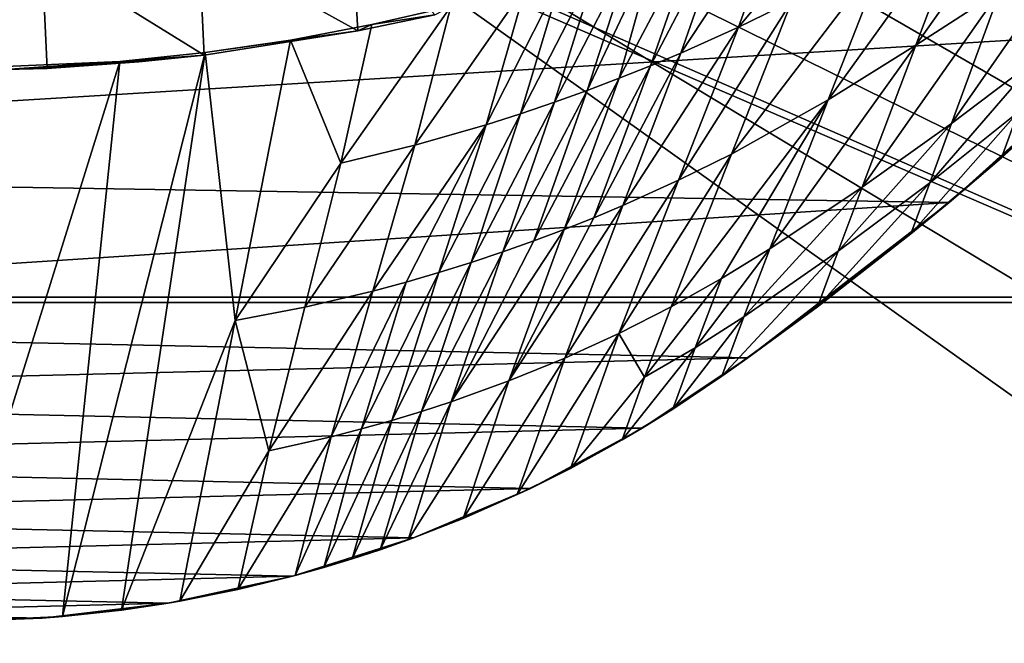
# Model space of a CAD drawing. Header units: metres. Extents: x -1004 to 0, y -808 to 0.
# Tile 68 of 97: x -394 to -220, y -256 to -145. Entities that reach past the tile are written whole.
import ezdxf

# ---------------------------------------------------------------- set-up
doc = ezdxf.new("R2010")
doc.units = ezdxf.units.M

msp = doc.modelspace()

# ---------------------------------------------------------------- linework, layer by layer
at = {"layer": 'top'}
for points in [[(-594.247375, -171.585114, 661.909546), (-196.308548, -147.470947, 662.541565), (-531.962463, -59.26767, 664.851257)], [(-196.308548, -147.470947, 662.541565), (-191.884094, -88.40519, 664.088562), (-531.962463, -59.26767, 664.851257)], [(-220.697571, -140.018784, 525.43927), (-235.636978, -149.734512, 511.679871), (-212.074219, -116.441025, 474.098572)], [(-235.636978, -149.734512, 511.679871), (-226.139175, -124.600067, 453.527283), (-212.074219, -116.441025, 474.098572)], [(-268.853699, -126.936325, 320.339417), (-258.516846, -122.654999, 331.208344), (-277.294708, -151.106461, 397.275604)], [(-277.294708, -151.106461, 397.275604), (-258.516846, -122.654999, 331.208344), (-267.085266, -146.541382, 405.423553)], [(-267.085266, -146.541382, 405.423553), (-258.516846, -122.654999, 331.208344), (-252.857254, -129.519943, 378.431458)], [(-235.636978, -149.734512, 511.679871), (-251.187073, -159.420471, 498.1828), (-226.139175, -124.600067, 453.527283)], [(-251.187073, -159.420471, 498.1828), (-240.855148, -133.044434, 433.242493), (-226.139175, -124.600067, 453.527283)], [(-274.164886, -129.010269, 315.341614), (-268.853699, -126.936325, 320.339417), (-282.651886, -153.352249, 393.428741)], [(-282.651886, -153.352249, 393.428741), (-268.853699, -126.936325, 320.339417), (-277.294708, -151.106461, 397.275604)], [(-362.65152, -131.612823, 256.087219), (-335.602631, -127.759003, 261.909271), (-334.486603, -147.170731, 265.484619)], [(-335.602631, -127.759003, 261.909271), (-320.848877, -144.340042, 267.085724), (-334.486603, -147.170731, 265.484619)], [(-281.58197, -131.760941, 308.949493), (-274.164886, -129.010269, 315.341614), (-288.171051, -155.559418, 389.738251)], [(-288.171051, -155.559418, 389.738251), (-274.164886, -129.010269, 315.341614), (-282.651886, -153.352249, 393.428741)], [(-257.581085, -141.950699, 414.153442), (-267.085266, -146.541382, 405.423553), (-252.857254, -129.519943, 378.431458)], [(-220.697571, -140.018784, 525.43927), (-206.373169, -130.540009, 539.489563), (-229.320923, -163.596527, 576.779968)], [(-206.373169, -130.540009, 539.489563), (-214.077515, -152.068741, 583.932983), (-229.320923, -163.596527, 576.779968)], [(-390.462463, -133.661896, 253.394547), (-362.65152, -131.612823, 256.087219), (-361.70752, -151.482071, 259.95639)], [(-362.65152, -131.612823, 256.087219), (-334.486603, -147.170731, 265.484619), (-361.70752, -151.482071, 259.95639)], [(-285.968109, -133.307892, 305.463562), (-281.58197, -131.760941, 308.949493), (-293.847321, -157.717575, 386.20813)], [(-293.847321, -157.717575, 386.20813), (-281.58197, -131.760941, 308.949493), (-288.171051, -155.559418, 389.738251)], [(-418.364258, -133.888443, 253.016449), (-390.462463, -133.661896, 253.394547), (-417.660858, -154.146637, 256.569244)], [(-417.660858, -154.146637, 256.569244), (-390.462463, -133.661896, 253.394547), (-389.556183, -153.841599, 256.956024)], [(-390.462463, -133.661896, 253.394547), (-361.70752, -151.482071, 259.95639), (-389.556183, -153.841599, 256.956024)], [(-292.034332, -135.351196, 300.969238), (-285.968109, -133.307892, 305.463562), (-299.675751, -159.816452, 382.842499)], [(-299.675751, -159.816452, 382.842499), (-285.968109, -133.307892, 305.463562), (-293.847321, -157.717575, 386.20813)], [(-240.855148, -133.044434, 433.242493), (-268.271698, -168.992706, 485.511444), (-257.581085, -141.950699, 414.153442)], [(-251.187073, -159.420471, 498.1828), (-268.271698, -168.992706, 485.511444), (-240.855148, -133.044434, 433.242493)], [(-298.282776, -137.34053, 296.705292), (-292.034332, -135.351196, 300.969238), (-305.651062, -161.845917, 379.645752)], [(-305.651062, -161.845917, 379.645752), (-292.034332, -135.351196, 300.969238), (-299.675751, -159.816452, 382.842499)], [(-304.706329, -139.264771, 292.67749), (-298.282776, -137.34053, 296.705292), (-311.7677, -163.796173, 376.622467)], [(-311.7677, -163.796173, 376.622467), (-298.282776, -137.34053, 296.705292), (-305.651062, -161.845917, 379.645752)], [(-318.046661, -142.872925, 285.35437), (-304.706329, -139.264771, 292.67749), (-324.400024, -167.423355, 371.116028)], [(-324.400024, -167.423355, 371.116028), (-304.706329, -139.264771, 292.67749), (-311.7677, -163.796173, 376.622467)], [(-229.320923, -163.596527, 576.779968), (-245.134796, -174.868958, 569.832458), (-220.697571, -140.018784, 525.43927)], [(-245.134796, -174.868958, 569.832458), (-235.636978, -149.734512, 511.679871), (-220.697571, -140.018784, 525.43927)], [(-331.990295, -146.086685, 279.045288), (-318.046661, -142.872925, 285.35437), (-337.517853, -170.628036, 366.363953)], [(-337.517853, -170.628036, 366.363953), (-318.046661, -142.872925, 285.35437), (-324.400024, -167.423355, 371.116028)], [(-318.046661, -142.872925, 285.35437), (-331.990295, -146.086685, 279.045288), (-320.848877, -144.340042, 267.085724)], [(-268.271698, -168.992706, 485.511444), (-277.65741, -173.636124, 479.710083), (-257.581085, -141.950699, 414.153442)], [(-277.65741, -173.636124, 479.710083), (-267.085266, -146.541382, 405.423553), (-257.581085, -141.950699, 414.153442)], [(-320.848877, -144.340042, 267.085724), (-331.990295, -146.086685, 279.045288), (-334.486603, -147.170731, 265.484619)], [(-346.455231, -148.818436, 273.79599), (-331.990295, -146.086685, 279.045288), (-337.517853, -170.628036, 366.363953)], [(-331.990295, -146.086685, 279.045288), (-346.455231, -148.818436, 273.79599), (-334.486603, -147.170731, 265.484619)], [(-229.7612, -177.557999, 661.75354), (-196.308548, -147.470947, 662.541565), (-594.247375, -171.585114, 661.909546)], [(-334.486603, -147.170731, 265.484619), (-361.534515, -151.034119, 269.596375), (-361.70752, -151.482071, 259.95639)], [(-334.486603, -147.170731, 265.484619), (-346.455231, -148.818436, 273.79599), (-361.534515, -151.034119, 269.596375)], [(-277.65741, -173.636124, 479.710083), (-287.564789, -178.109467, 474.292084), (-267.085266, -146.541382, 405.423553)], [(-287.564789, -178.109467, 474.292084), (-277.294708, -151.106461, 397.275604), (-267.085266, -146.541382, 405.423553)], [(-229.7612, -177.557999, 661.75354), (-204.886765, -155.62587, 628.364929), (-196.308548, -147.470947, 662.541565)], [(-361.534515, -151.034119, 269.596375), (-346.455231, -148.818436, 273.79599), (-356.24649, -198.476288, 451.07196)], [(-346.455231, -148.818436, 273.79599), (-337.517853, -170.628036, 366.363953), (-356.24649, -198.476288, 451.07196)], [(-245.134796, -174.868958, 569.832458), (-261.519012, -185.796509, 563.123108), (-235.636978, -149.734512, 511.679871)], [(-261.519012, -185.796509, 563.123108), (-251.187073, -159.420471, 498.1828), (-235.636978, -149.734512, 511.679871)], [(-389.556183, -153.841599, 256.956024), (-361.70752, -151.482071, 259.95639), (-373.298859, -152.689178, 259.044342)], [(-376.390991, -249.726334, 628.364929), (-386.80661, -250.868378, 628.364929), (-361.534515, -151.034119, 269.596375)], [(-361.534515, -151.034119, 269.596375), (-386.80661, -250.868378, 628.364929), (-376.64209, -152.629639, 266.606384)], [(-361.534515, -151.034119, 269.596375), (-376.64209, -152.629639, 266.606384), (-361.70752, -151.482071, 259.95639)], [(-361.70752, -151.482071, 259.95639), (-376.64209, -152.629639, 266.606384), (-373.298859, -152.689178, 259.044342)], [(-356.24649, -198.476288, 451.07196), (-376.390991, -249.726334, 628.364929), (-361.534515, -151.034119, 269.596375)], [(-287.564789, -178.109467, 474.292084), (-292.705048, -180.265274, 471.733063), (-277.294708, -151.106461, 397.275604)], [(-292.705048, -180.265274, 471.733063), (-282.651886, -153.352249, 393.428741), (-277.294708, -151.106461, 397.275604)], [(-376.64209, -152.629639, 266.606384), (-407.738159, -251.781006, 628.364929), (-407.743011, -153.945282, 264.157867)], [(-376.64209, -152.629639, 266.606384), (-407.743011, -153.945282, 264.157867), (-396.987854, -154.023972, 259.044495)], [(-386.80661, -250.868378, 628.364929), (-407.738159, -251.781006, 628.364929), (-376.64209, -152.629639, 266.606384)], [(-376.64209, -152.629639, 266.606384), (-396.987854, -154.023972, 259.044495), (-373.298859, -152.689178, 259.044342)], [(-373.298859, -152.689178, 259.044342), (-396.987854, -154.023972, 259.044495), (-389.556183, -153.841599, 256.956024)], [(-288.171051, -155.559418, 389.738251), (-282.651886, -153.352249, 393.428741), (-297.964905, -182.358246, 469.277496)], [(-282.651886, -153.352249, 393.428741), (-292.705048, -180.265274, 471.733063), (-297.964905, -182.358246, 469.277496)], [(-217.518082, -161.5979, 606.151123), (-233.187958, -174.116196, 602.526611), (-214.077515, -152.068741, 583.932983)], [(-214.077515, -152.068741, 583.932983), (-233.187958, -174.116196, 602.526611), (-229.320923, -163.596527, 576.779968)], [(-396.987854, -154.023972, 259.044495), (-417.660858, -154.146637, 256.569244), (-389.556183, -153.841599, 256.956024)], [(-297.964905, -182.358246, 469.277496), (-303.340729, -184.381866, 466.928101), (-288.171051, -155.559418, 389.738251)], [(-303.340729, -184.381866, 466.928101), (-293.847321, -157.717575, 386.20813), (-288.171051, -155.559418, 389.738251)], [(-229.7612, -177.557999, 661.75354), (-220.464706, -169.644821, 628.364929), (-204.886765, -155.62587, 628.364929)], [(-204.886765, -155.62587, 628.364929), (-220.464706, -169.644821, 628.364929), (-217.518082, -161.5979, 606.151123)], [(-299.675751, -159.816452, 382.842499), (-293.847321, -157.717575, 386.20813), (-308.828735, -186.329651, 464.687714)], [(-293.847321, -157.717575, 386.20813), (-303.340729, -184.381866, 466.928101), (-308.828735, -186.329651, 464.687714)], [(-308.828735, -186.329651, 464.687714), (-314.425079, -188.19519, 462.559357), (-299.675751, -159.816452, 382.842499)], [(-314.425079, -188.19519, 462.559357), (-305.651062, -161.845917, 379.645752), (-299.675751, -159.816452, 382.842499)], [(-270.053497, -191.046555, 559.915588), (-278.96228, -196.034698, 556.869385), (-251.187073, -159.420471, 498.1828)], [(-251.187073, -159.420471, 498.1828), (-278.96228, -196.034698, 556.869385), (-268.271698, -168.992706, 485.511444)], [(-261.519012, -185.796509, 563.123108), (-270.053497, -191.046555, 559.915588), (-251.187073, -159.420471, 498.1828)], [(-311.7677, -163.796173, 376.622467), (-305.651062, -161.845917, 379.645752), (-320.125671, -189.972321, 460.546112)], [(-305.651062, -161.845917, 379.645752), (-314.425079, -188.19519, 462.559357), (-320.125671, -189.972321, 460.546112)], [(-220.464706, -169.644821, 628.364929), (-236.521408, -183.112808, 628.364929), (-217.518082, -161.5979, 606.151123)], [(-217.518082, -161.5979, 606.151123), (-236.521408, -183.112808, 628.364929), (-233.187958, -174.116196, 602.526611)], [(-324.400024, -167.423355, 371.116028), (-311.7677, -163.796173, 376.622467), (-331.821442, -193.238998, 456.878143)], [(-331.821442, -193.238998, 456.878143), (-311.7677, -163.796173, 376.622467), (-325.926025, -191.65538, 458.651245)], [(-311.7677, -163.796173, 376.622467), (-320.125671, -189.972321, 460.546112), (-325.926025, -191.65538, 458.651245)], [(-233.187958, -174.116196, 602.526611), (-249.386047, -186.188202, 599.027466), (-229.320923, -163.596527, 576.779968)], [(-229.320923, -163.596527, 576.779968), (-249.386047, -186.188202, 599.027466), (-245.134796, -174.868958, 569.832458)], [(-337.517853, -170.628036, 366.363953), (-324.400024, -167.423355, 371.116028), (-343.876801, -196.086746, 453.71109)], [(-343.876801, -196.086746, 453.71109), (-324.400024, -167.423355, 371.116028), (-331.821442, -193.238998, 456.878143)], [(-278.96228, -196.034698, 556.869385), (-288.229553, -200.730835, 553.996582), (-268.271698, -168.992706, 485.511444)], [(-288.229553, -200.730835, 553.996582), (-277.65741, -173.636124, 479.710083), (-268.271698, -168.992706, 485.511444)], [(-356.24649, -198.476288, 451.07196), (-337.517853, -170.628036, 366.363953), (-343.876801, -196.086746, 453.71109)], [(-236.521408, -183.112808, 628.364929), (-220.464706, -169.644821, 628.364929), (-229.7612, -177.557999, 661.75354)], [(-558.485962, -198.901932, 661.194153), (-229.7612, -177.557999, 661.75354), (-594.247375, -171.585114, 661.909546)], [(-288.229553, -200.730835, 553.996582), (-297.834869, -205.112473, 551.308533), (-277.65741, -173.636124, 479.710083)], [(-297.834869, -205.112473, 551.308533), (-287.564789, -178.109467, 474.292084), (-277.65741, -173.636124, 479.710083)], [(-236.521408, -183.112808, 628.364929), (-253.040115, -196.009888, 628.364929), (-233.187958, -174.116196, 602.526611)], [(-233.187958, -174.116196, 602.526611), (-253.040115, -196.009888, 628.364929), (-249.386047, -186.188202, 599.027466)], [(-249.386047, -186.188202, 599.027466), (-266.10614, -197.781754, 595.6875), (-245.134796, -174.868958, 569.832458)], [(-245.134796, -174.868958, 569.832458), (-266.10614, -197.781754, 595.6875), (-261.519012, -185.796509, 563.123108)], [(-265.374725, -205.054779, 661.033325), (-229.7612, -177.557999, 661.75354), (-558.485962, -198.901932, 661.194153)], [(-265.374725, -205.054779, 661.033325), (-236.521408, -183.112808, 628.364929), (-229.7612, -177.557999, 661.75354)], [(-297.834869, -205.112473, 551.308533), (-307.758789, -209.157074, 548.816711), (-287.564789, -178.109467, 474.292084)], [(-307.758789, -209.157074, 548.816711), (-292.705048, -180.265274, 471.733063), (-287.564789, -178.109467, 474.292084)], [(-297.964905, -182.358246, 469.277496), (-292.705048, -180.265274, 471.733063), (-307.758789, -209.157074, 548.816711)], [(-307.758789, -209.157074, 548.816711), (-317.98175, -212.84285, 546.532959), (-297.964905, -182.358246, 469.277496)], [(-317.98175, -212.84285, 546.532959), (-303.340729, -184.381866, 466.928101), (-297.964905, -182.358246, 469.277496)], [(-265.374725, -205.054779, 661.033325), (-253.040115, -196.009888, 628.364929), (-236.521408, -183.112808, 628.364929)], [(-308.828735, -186.329651, 464.687714), (-303.340729, -184.381866, 466.928101), (-317.98175, -212.84285, 546.532959)], [(-317.98175, -212.84285, 546.532959), (-323.199097, -214.544464, 545.472961), (-308.828735, -186.329651, 464.687714)], [(-323.199097, -214.544464, 545.472961), (-314.425079, -188.19519, 462.559357), (-308.828735, -186.329651, 464.687714)], [(-266.10614, -197.781754, 595.6875), (-274.748993, -203.292419, 594.100891), (-261.519012, -185.796509, 563.123108)], [(-261.519012, -185.796509, 563.123108), (-274.748993, -203.292419, 594.100891), (-270.053497, -191.046555, 559.915588)], [(-253.040115, -196.009888, 628.364929), (-269.998688, -208.323685, 628.364929), (-249.386047, -186.188202, 599.027466)], [(-249.386047, -186.188202, 599.027466), (-269.998688, -208.323685, 628.364929), (-266.10614, -197.781754, 595.6875)], [(-320.125671, -189.972321, 460.546112), (-314.425079, -188.19519, 462.559357), (-328.483612, -216.148453, 544.469727)], [(-314.425079, -188.19519, 462.559357), (-323.199097, -214.544464, 545.472961), (-328.483612, -216.148453, 544.469727)], [(-325.926025, -191.65538, 458.651245), (-320.125671, -189.972321, 460.546112), (-333.832489, -217.652527, 543.524902)], [(-320.125671, -189.972321, 460.546112), (-328.483612, -216.148453, 544.469727), (-333.832489, -217.652527, 543.524902)], [(-333.832489, -217.652527, 543.524902), (-339.242859, -219.054657, 542.640259), (-325.926025, -191.65538, 458.651245)], [(-339.242859, -219.054657, 542.640259), (-331.821442, -193.238998, 456.878143), (-325.926025, -191.65538, 458.651245)], [(-274.748993, -203.292419, 594.100891), (-283.686127, -208.465439, 592.59137), (-270.053497, -191.046555, 559.915588)], [(-270.053497, -191.046555, 559.915588), (-283.686127, -208.465439, 592.59137), (-278.96228, -196.034698, 556.869385)], [(-343.876801, -196.086746, 453.71109), (-331.821442, -193.238998, 456.878143), (-350.235718, -221.545441, 541.058167)], [(-331.821442, -193.238998, 456.878143), (-339.242859, -219.054657, 542.640259), (-350.235718, -221.545441, 541.058167)], [(-343.876801, -196.086746, 453.71109), (-350.235718, -221.545441, 541.058167), (-356.24649, -198.476288, 451.07196)], [(-283.686127, -208.465439, 592.59137), (-288.229553, -200.730835, 553.996582), (-278.96228, -196.034698, 556.869385)], [(-269.998688, -208.323685, 628.364929), (-253.040115, -196.009888, 628.364929), (-265.374725, -205.054779, 661.033325)], [(-366.035156, -248.130508, 628.364929), (-376.390991, -249.726334, 628.364929), (-356.24649, -198.476288, 451.07196)], [(-350.235718, -221.545441, 541.058167), (-366.035156, -248.130508, 628.364929), (-356.24649, -198.476288, 451.07196)], [(-269.998688, -208.323685, 628.364929), (-278.710022, -214.146118, 628.364929), (-266.10614, -197.781754, 595.6875)], [(-266.10614, -197.781754, 595.6875), (-278.710022, -214.146118, 628.364929), (-274.748993, -203.292419, 594.100891)], [(-540.131531, -211.915665, 660.853333), (-265.374725, -205.054779, 661.033325), (-558.485962, -198.901932, 661.194153)], [(-296.848663, -224.631653, 628.364929), (-306.244751, -229.269318, 628.364929), (-288.229553, -200.730835, 553.996582)], [(-288.229553, -200.730835, 553.996582), (-306.244751, -229.269318, 628.364929), (-297.834869, -205.112473, 551.308533)], [(-283.686127, -208.465439, 592.59137), (-296.848663, -224.631653, 628.364929), (-288.229553, -200.730835, 553.996582)], [(-278.710022, -214.146118, 628.364929), (-287.664154, -219.587906, 628.364929), (-274.748993, -203.292419, 594.100891)], [(-274.748993, -203.292419, 594.100891), (-287.664154, -219.587906, 628.364929), (-283.686127, -208.465439, 592.59137)], [(-284.117157, -217.49707, 660.707458), (-265.374725, -205.054779, 661.033325), (-540.131531, -211.915665, 660.853333)], [(-306.244751, -229.269318, 628.364929), (-315.83429, -233.492493, 628.364929), (-297.834869, -205.112473, 551.308533)], [(-297.834869, -205.112473, 551.308533), (-315.83429, -233.492493, 628.364929), (-307.758789, -209.157074, 548.816711)], [(-284.117157, -217.49707, 660.707458), (-269.998688, -208.323685, 628.364929), (-265.374725, -205.054779, 661.033325)], [(-315.83429, -233.492493, 628.364929), (-325.59903, -237.293045, 628.364929), (-307.758789, -209.157074, 548.816711)], [(-307.758789, -209.157074, 548.816711), (-325.59903, -237.293045, 628.364929), (-317.98175, -212.84285, 546.532959)], [(-287.664154, -219.587906, 628.364929), (-296.848663, -224.631653, 628.364929), (-283.686127, -208.465439, 592.59137)], [(-278.710022, -214.146118, 628.364929), (-269.998688, -208.323685, 628.364929), (-284.117157, -217.49707, 660.707458)], [(-520.812561, -223.441391, 660.551514), (-284.117157, -217.49707, 660.707458), (-540.131531, -211.915665, 660.853333)], [(-330.541382, -239.032288, 628.364929), (-335.52066, -240.662857, 628.364929), (-323.199097, -214.544464, 545.472961)], [(-323.199097, -214.544464, 545.472961), (-335.52066, -240.662857, 628.364929), (-328.483612, -216.148453, 544.469727)], [(-325.59903, -237.293045, 628.364929), (-330.541382, -239.032288, 628.364929), (-317.98175, -212.84285, 546.532959)], [(-317.98175, -212.84285, 546.532959), (-330.541382, -239.032288, 628.364929), (-323.199097, -214.544464, 545.472961)], [(-287.664154, -219.587906, 628.364929), (-278.710022, -214.146118, 628.364929), (-284.117157, -217.49707, 660.707458)], [(-335.52066, -240.662857, 628.364929), (-340.534454, -242.18396, 628.364929), (-328.483612, -216.148453, 544.469727)], [(-328.483612, -216.148453, 544.469727), (-340.534454, -242.18396, 628.364929), (-333.832489, -217.652527, 543.524902)], [(-303.921326, -228.169846, 660.427917), (-284.117157, -217.49707, 660.707458), (-520.812561, -223.441391, 660.551514)], [(-340.534454, -242.18396, 628.364929), (-345.580353, -243.595032, 628.364929), (-333.832489, -217.652527, 543.524902)], [(-333.832489, -217.652527, 543.524902), (-345.580353, -243.595032, 628.364929), (-339.242859, -219.054657, 542.640259)], [(-287.664154, -219.587906, 628.364929), (-284.117157, -217.49707, 660.707458), (-303.921326, -228.169846, 660.427917)], [(-345.580353, -243.595032, 628.364929), (-355.758484, -246.085342, 628.364929), (-339.242859, -219.054657, 542.640259)], [(-339.242859, -219.054657, 542.640259), (-355.758484, -246.085342, 628.364929), (-350.235718, -221.545441, 541.058167)], [(-296.848663, -224.631653, 628.364929), (-287.664154, -219.587906, 628.364929), (-303.921326, -228.169846, 660.427917)], [(-355.758484, -246.085342, 628.364929), (-366.035156, -248.130508, 628.364929), (-350.235718, -221.545441, 541.058167)], [(-500.497192, -233.107132, 660.29834), (-303.921326, -228.169846, 660.427917), (-520.812561, -223.441391, 660.551514)], [(-303.921326, -228.169846, 660.427917), (-306.244751, -229.269318, 628.364929), (-296.848663, -224.631653, 628.364929)], [(-324.638794, -236.940872, 660.198181), (-303.921326, -228.169846, 660.427917), (-500.497192, -233.107132, 660.29834)], [(-324.638794, -236.940872, 660.198181), (-315.83429, -233.492493, 628.364929), (-303.921326, -228.169846, 660.427917)], [(-315.83429, -233.492493, 628.364929), (-306.244751, -229.269318, 628.364929), (-303.921326, -228.169846, 660.427917)], [(-479.36441, -240.827759, 660.096191), (-324.638794, -236.940872, 660.198181), (-500.497192, -233.107132, 660.29834)], [(-324.638794, -236.940872, 660.198181), (-325.59903, -237.293045, 628.364929), (-315.83429, -233.492493, 628.364929)], [(-346.087494, -243.732101, 660.020264), (-324.638794, -236.940872, 660.198181), (-479.36441, -240.827759, 660.096191)], [(-335.52066, -240.662857, 628.364929), (-324.638794, -236.940872, 660.198181), (-346.087494, -243.732101, 660.020264)], [(-335.52066, -240.662857, 628.364929), (-330.541382, -239.032288, 628.364929), (-324.638794, -236.940872, 660.198181)], [(-330.541382, -239.032288, 628.364929), (-325.59903, -237.293045, 628.364929), (-324.638794, -236.940872, 660.198181)], [(-340.534454, -242.18396, 628.364929), (-335.52066, -240.662857, 628.364929), (-346.087494, -243.732101, 660.020264)], [(-457.592987, -246.536331, 659.946716), (-346.087494, -243.732101, 660.020264), (-479.36441, -240.827759, 660.096191)], [(-346.087494, -243.732101, 660.020264), (-345.580353, -243.595032, 628.364929), (-340.534454, -242.18396, 628.364929)], [(-368.080811, -248.485947, 659.895752), (-346.087494, -243.732101, 660.020264), (-457.592987, -246.536331, 659.946716)], [(-368.080811, -248.485947, 659.895752), (-355.758484, -246.085342, 628.364929), (-346.087494, -243.732101, 660.020264)], [(-355.758484, -246.085342, 628.364929), (-345.580353, -243.595032, 628.364929), (-346.087494, -243.732101, 660.020264)], [(-435.383087, -250.178894, 659.851318), (-368.080811, -248.485947, 659.895752), (-457.592987, -246.536331, 659.946716)], [(-368.080811, -248.485947, 659.895752), (-366.035156, -248.130508, 628.364929), (-355.758484, -246.085342, 628.364929)], [(-390.429749, -251.158157, 659.825745), (-368.080811, -248.485947, 659.895752), (-435.383087, -250.178894, 659.851318)], [(-390.429749, -251.158157, 659.825745), (-376.390991, -249.726334, 628.364929), (-368.080811, -248.485947, 659.895752)], [(-376.390991, -249.726334, 628.364929), (-366.035156, -248.130508, 628.364929), (-368.080811, -248.485947, 659.895752)], [(-412.92926, -251.724091, 659.810852), (-390.429749, -251.158157, 659.825745), (-435.383087, -250.178894, 659.851318)], [(-407.738159, -251.781006, 628.364929), (-390.429749, -251.158157, 659.825745), (-412.92926, -251.724091, 659.810852)], [(-407.738159, -251.781006, 628.364929), (-386.80661, -250.868378, 628.364929), (-390.429749, -251.158157, 659.825745)], [(-386.80661, -250.868378, 628.364929), (-376.390991, -249.726334, 628.364929), (-390.429749, -251.158157, 659.825745)]]:
    msp.add_3dface(points, dxfattribs=at)
at = {"layer": 'top0123413'}
for points in [[(-10, -10, 90), (-502.018646, -625.846375, 90), (-994.037292, -10, 90)], [(-494.003571, -626.560364, 90), (-502.018646, -625.846375, 90), (-10, -10, 90)], [(-485.779327, -628.854126, 90), (-494.003571, -626.560364, 90), (-10, -10, 90)], [(-477.800262, -632.855408, 90), (-485.779327, -628.854126, 90), (-10, -10, 90)], [(-10, -10, 90), (-470.61264, -638.481506, 90), (-477.800262, -632.855408, 90)], [(-217.024689, -763.271118, 90), (-470.61264, -638.481506, 90), (-10, -10, 90)], [(-211.891357, -69.16288, 118.815819), (-261.255157, -72.276657, 118.761467), (-70.201569, -166.471344, 117.117294)], [(-261.255157, -72.276657, 118.761467), (-310.910522, -74.838074, 118.716759), (-67.634972, -207.468338, 116.401688)], [(-70.201569, -166.471344, 117.117294), (-261.255157, -72.276657, 118.761467), (-67.634972, -207.468338, 116.401688)], [(-310.910522, -74.838074, 118.716759), (-357.917725, -76.72718, 118.683784), (-65.746979, -245.352539, 115.740417)], [(-67.634972, -207.468338, 116.401688), (-310.910522, -74.838074, 118.716759), (-65.746979, -245.352539, 115.740417)], [(-65.746979, -245.352539, 115.740417), (-357.917725, -76.72718, 118.683784), (-406.245697, -78.120522, 118.659462)], [(-406.245697, -78.120522, 118.659462), (-490.16217, -606.131226, 109.443001), (-63.32338, -322.340668, 114.396584)], [(-63.32338, -322.340668, 114.396584), (-64.29863, -283.87738, 115.067963), (-406.245697, -78.120522, 118.659462)], [(-64.29863, -283.87738, 115.067963), (-65.746979, -245.352539, 115.740417), (-406.245697, -78.120522, 118.659462)]]:
    msp.add_3dface(points, dxfattribs=at)
at = {"layer": 'top0123414'}
for points in [[(-183.245575, -194.333847, 2169.999756), (-102.243904, -155.042709, 2143.80835), (-502.018646, -55.05748, 2077.158447)], [(-102.243904, -155.042709, 2143.80835), (-85.585182, -133.331024, 2129.335449), (-502.018646, -55.05748, 2077.158447)], [(-502.018646, -55.05748, 2077.158447), (-502.018646, -194.333847, 2169.999756), (-183.245575, -194.333847, 2169.999756)], [(-502.018646, -195.279739, 2167.143799), (-502.018646, -57.672649, 2075.415039), (-183.245575, -195.279739, 2167.143799)], [(-502.018646, -57.672649, 2075.415039), (-104.076797, -156.881226, 2141.547363), (-183.245575, -195.279739, 2167.143799)], [(-87.78051, -135.641296, 2127.388916), (-104.076797, -156.881226, 2141.547363), (-502.018646, -57.672649, 2075.415039)], [(-502.018646, -194.333847, 2169.999756), (-820.791748, -631.100647, 2169.999756), (-183.245575, -631.100647, 2169.999756)], [(-183.245575, -630.385498, 2167.143799), (-820.791748, -630.385498, 2167.143799), (-502.018646, -195.279739, 2167.143799)], [(-183.245575, -194.333847, 2169.999756), (-502.018646, -194.333847, 2169.999756), (-183.245575, -631.100647, 2169.999756)], [(-183.245575, -195.279739, 2167.143799), (-183.245575, -630.385498, 2167.143799), (-502.018646, -195.279739, 2167.143799)]]:
    msp.add_3dface(points, dxfattribs=at)

doc.saveas('drawing.dxf')
